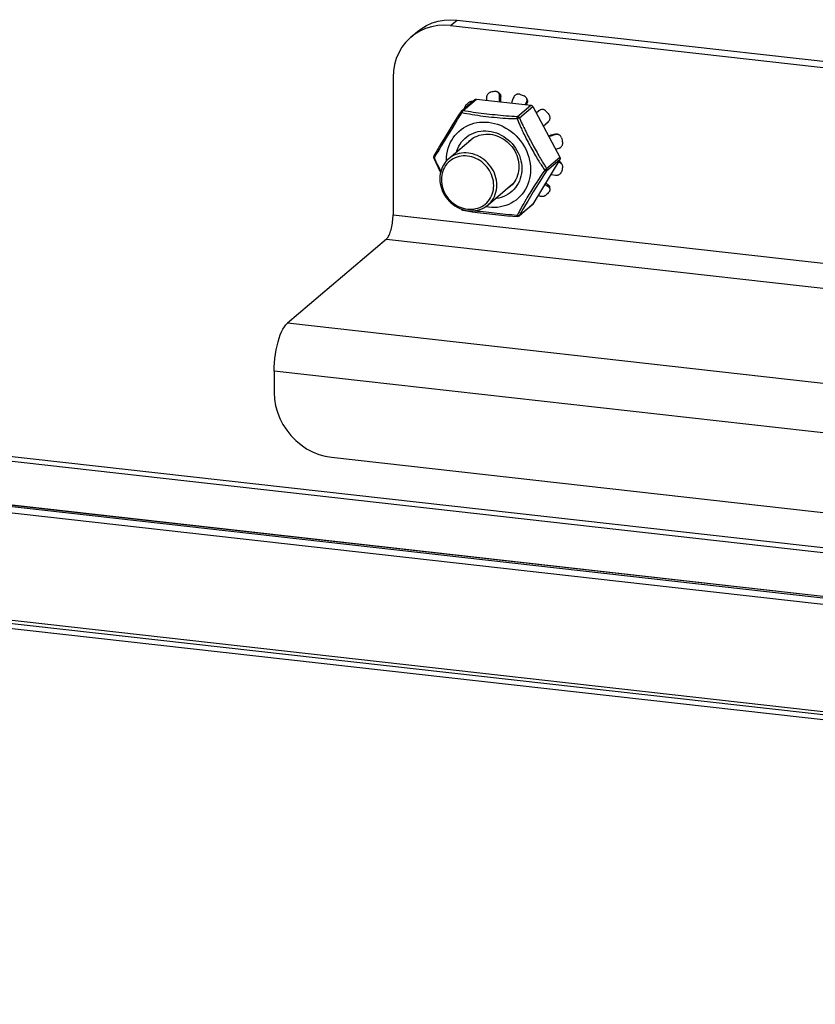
# Model space of a CAD drawing. Header units: inches. Extents: x 0 to 155, y 0 to 100.
# Tile 23 of 30: x 109.89 to 113.14, y 8.71 to 12.74. Entities that reach past the tile are written whole.
import ezdxf

# ---------------------------------------------------------------- set-up
doc = ezdxf.new("R2010")
doc.units = ezdxf.units.IN
doc.header["$LTSCALE"] = 8.5
doc.header["$MEASUREMENT"] = 0
doc.layers.get('0').update_dxf_attribs({"linetype": 'CONTINUOUS'})

msp = doc.modelspace()

# ---------------------------------------------------------------- linework, layer by layer
at = {"color": 7, "linetype": 'Continuous'}
for p, q in [((111.65, 12.7175), (111.6767, 12.7402)), ((111.4882, 12.6703), (111.5149, 12.693)), ((111.65, 12.7175), (115.8786, 12.2419)), ((111.4151, 12.5062), (111.4151, 11.9432)), ((111.8474, 12.4422), (111.8434, 12.445)), ((111.6955, 12.369), (111.7497, 12.4151)), ((111.7019, 12.3709), (111.7562, 12.417)), ((111.7394, 12.4063), (111.7386, 12.4066)), ((111.7562, 12.417), (111.9781, 12.392)), ((111.7975, 12.4229), (111.7979, 12.4123)), ((111.8503, 12.4313), (111.8557, 12.4274)), ((111.851, 12.4113), (111.8507, 12.4193)), ((111.8512, 12.4063), (111.851, 12.4113)), ((111.856, 12.4194), (111.8557, 12.4274)), ((111.8563, 12.4114), (111.856, 12.4194)), ((111.8565, 12.4057), (111.8563, 12.4114)), ((111.9008, 12.4057), (111.8989, 12.4009)), ((111.9039, 12.4133), (111.9008, 12.4057)), ((111.9571, 12.3944), (111.9615, 12.4044)), ((111.9622, 12.4186), (111.9608, 12.4212)), ((111.9615, 12.4044), (111.9633, 12.401)), ((111.9238, 12.3459), (111.9781, 12.392)), ((111.932, 12.3402), (111.9862, 12.3863)), ((111.9603, 12.394), (111.9633, 12.401)), ((111.9862, 12.3863), (112.0972, 12.1794)), ((112.0119, 12.3693), (112.0008, 12.3592)), ((111.6705, 12.3189), (111.679, 12.333)), ((111.679, 12.333), (111.6864, 12.3452)), ((111.9226, 12.3369), (111.9228, 12.3398)), ((112.0289, 12.3067), (112.0506, 12.3257)), ((112.029, 12.3066), (112.0494, 12.3245)), ((112.0503, 12.3254), (112.0494, 12.3245)), ((112.0497, 12.3248), (112.0494, 12.3245)), ((112.0506, 12.3257), (112.0515, 12.3266)), ((111.6459, 12.2779), (111.6608, 12.3026)), ((111.6608, 12.3026), (111.6705, 12.3189)), ((111.6379, 12.2647), (111.6459, 12.2779)), ((111.7428, 12.2576), (111.6429, 12.1727)), ((111.7315, 12.2493), (111.736, 12.2529)), ((111.759, 12.2659), (111.7674, 12.2689)), ((112.057, 12.2677), (112.0508, 12.2659)), ((112.06, 12.2657), (112.0521, 12.2634)), ((112.0768, 12.2734), (112.0689, 12.2711)), ((112.0798, 12.2714), (112.0719, 12.2691)), ((112.0768, 12.2734), (112.0798, 12.2714)), ((111.5918, 12.19), (111.599, 12.2017)), ((112.0795, 12.2123), (112.0939, 12.2163)), ((111.584, 12.1771), (111.5877, 12.1833)), ((111.5875, 12.1694), (111.584, 12.1771)), ((111.5877, 12.1833), (111.5918, 12.19)), ((111.6339, 12.1639), (111.6337, 12.1675)), ((112.0972, 12.1699), (111.9862, 11.9878)), ((112.0429, 12.1333), (112.0972, 12.1794)), ((112.0429, 12.1238), (112.0972, 12.1699)), ((112.0919, 12.1611), (112.0939, 12.1573)), ((112.0429, 12.1238), (112.0383, 12.1166)), ((112.0939, 12.1573), (112.0899, 12.1579)), ((112.107, 12.1485), (112.1048, 12.1527)), ((111.9211, 12.0967), (111.9172, 12.0885)), ((112.0099, 12.0884), (112.0028, 12.0776)), ((112.0164, 12.0983), (112.0099, 12.0884)), ((112.0221, 12.0913), (112.0122, 12.0755)), ((112.0224, 12.1072), (112.0164, 12.0983)), ((112.0307, 12.1049), (112.0221, 12.0913)), ((112.0279, 12.1153), (112.0224, 12.1072)), ((112.0383, 12.1166), (112.0307, 12.1049)), ((112.0599, 12.1087), (112.064, 12.108)), ((112.064, 12.108), (112.0719, 12.1067)), ((112.0719, 12.1067), (112.0798, 12.1054)), ((111.9031, 12.0683), (111.8034, 11.9837)), ((111.9828, 12.0462), (111.9746, 12.0328)), ((111.9911, 12.0593), (111.9828, 12.0462)), ((112.0009, 12.0573), (111.9888, 12.0376)), ((112.0122, 12.0755), (112.0009, 12.0573)), ((112.0494, 12.0662), (112.0506, 12.0576)), ((112.0573, 12.048), (112.0562, 12.0551)), ((111.9769, 12.018), (111.9659, 11.9998)), ((111.9888, 12.0376), (111.9769, 12.018)), ((112.0088, 12.0249), (112.0119, 12.0228)), ((111.693, 11.9678), (111.6936, 11.9668)), ((111.6936, 11.9668), (111.6944, 11.9658)), ((111.9303, 11.9398), (111.9846, 11.9859)), ((111.9342, 11.9631), (111.9304, 11.956)), ((111.932, 11.9418), (111.9862, 11.9878)), ((111.9386, 11.9711), (111.9342, 11.9631)), ((111.9436, 11.9801), (111.9386, 11.9711)), ((111.9564, 11.9839), (111.9484, 11.9704)), ((111.9659, 11.9998), (111.9564, 11.9839)), ((111.4151, 11.9432), (116.1135, 11.4147)), ((111.829, 11.9501), (111.7724, 11.9565)), ((111.8521, 11.9476), (111.829, 11.9501)), ((111.924, 11.9439), (111.9226, 11.9412)), ((111.927, 11.9496), (111.924, 11.9439)), ((111.9304, 11.956), (111.927, 11.9496)), ((111.9312, 11.9412), (111.932, 11.9418)), ((111.9349, 11.9469), (111.932, 11.9418)), ((111.9382, 11.9527), (111.9349, 11.9469)), ((111.9419, 11.9592), (111.9382, 11.9527)), ((111.3877, 11.8438), (110.9828, 11.5)), ((111.3877, 11.8438), (116.0862, 11.3154)), ((123.0124, 9.4748), (104.1387, 11.5976)), ((123.7077, 9.1911), (103.3869, 11.4767)), ((115.6812, 10.9716), (110.9828, 11.5)), ((123.7009, 9.1663), (103.38, 11.4519)), ((103.8534, 11.4316), (123.2367, 9.2515)), ((103.8644, 11.4315), (123.2368, 9.2526)), ((115.6272, 10.7754), (110.9287, 11.3039)), ((110.9287, 11.3039), (110.9287, 11.2164)), ((103.38, 11.0144), (123.7009, 8.7288)), ((103.3846, 11.0003), (123.7055, 8.7148)), ((111.1637, 10.9522), (115.3923, 10.4766))]:
    msp.add_line(p, q, dxfattribs=at)
at = {"color": 3, "linetype": 'Continuous'}
for p, q in [((111.6767, 12.7402), (115.9053, 12.2646)), ((122.9919, 9.4574), (104.1181, 11.5802)), ((104.0875, 10.901), (123.0635, 8.7667))]:
    msp.add_line(p, q, dxfattribs=at)
msp.add_lwpolyline([(111.5149, 12.693), (111.5302, 12.7048), (111.5517, 12.7178), (111.5748, 12.7281), (111.5991, 12.7355), (111.6244, 12.7401), (111.6502, 12.7416), (111.6767, 12.7402)], dxfattribs=at)
at = {"color": 7, "linetype": 'Continuous'}
for points in [[(111.525, 12.6951), (111.5035, 12.6821), (111.4882, 12.6703)], [(111.65, 12.7175), (111.6235, 12.719), (111.5977, 12.7174), (111.5724, 12.7129), (111.5481, 12.7054), (111.525, 12.6951)], [(111.4882, 12.6703), (111.4839, 12.6666), (111.4663, 12.6487), (111.4511, 12.6286), (111.4384, 12.6067), (111.4283, 12.5832), (111.421, 12.5584), (111.4166, 12.5328), (111.4151, 12.5062)], [(111.8143, 12.445), (111.8124, 12.4445), (111.8104, 12.4438), (111.8085, 12.4428), (111.8067, 12.4416), (111.805, 12.4402), (111.8035, 12.4387), (111.8021, 12.437), (111.8008, 12.4352), (111.7998, 12.4333), (111.7989, 12.4313), (111.7982, 12.4291), (111.7978, 12.427), (111.7975, 12.4249), (111.7975, 12.4229)], [(111.8321, 12.4478), (111.8276, 12.4473), (111.8231, 12.4466), (111.8187, 12.4459), (111.8143, 12.445)], [(111.8434, 12.445), (111.8417, 12.4461), (111.8399, 12.4469), (111.838, 12.4475), (111.836, 12.4479), (111.8341, 12.448), (111.8321, 12.4478)], [(111.8503, 12.4313), (111.8502, 12.4333), (111.8498, 12.4353), (111.8492, 12.4372), (111.8484, 12.4391), (111.8474, 12.4409), (111.8462, 12.4424), (111.8449, 12.4438), (111.8434, 12.445)], [(111.7261, 12.4034), (111.7228, 12.4006), (111.7195, 12.3977), (111.7163, 12.3948), (111.7132, 12.3917)], [(111.7386, 12.4066), (111.7379, 12.4068), (111.7362, 12.407), (111.7345, 12.407), (111.7328, 12.4067), (111.731, 12.4062), (111.7293, 12.4055), (111.7277, 12.4046), (111.7261, 12.4034)], [(111.7497, 12.4151), (111.7505, 12.4156), (111.7515, 12.4162), (111.7526, 12.4166), (111.7538, 12.4169), (111.755, 12.417), (111.7562, 12.417)], [(111.8531, 12.4366), (111.8524, 12.4375), (111.8517, 12.4383), (111.851, 12.439), (111.8503, 12.4398), (111.8495, 12.4405), (111.8488, 12.4411), (111.8479, 12.4418), (111.8474, 12.4422)], [(111.8507, 12.4193), (111.8504, 12.4273), (111.8503, 12.4313)], [(111.8531, 12.4366), (111.8539, 12.4352), (111.8545, 12.4338), (111.855, 12.4322), (111.8554, 12.4306), (111.8556, 12.429), (111.8557, 12.4274)], [(111.9086, 12.4247), (111.907, 12.4209), (111.9039, 12.4133)], [(111.9339, 12.4364), (111.9318, 12.437), (111.9297, 12.4373), (111.9275, 12.4374), (111.9253, 12.4373), (111.9231, 12.4369), (111.921, 12.4363), (111.919, 12.4355), (111.9171, 12.4345), (111.9152, 12.4332), (111.9135, 12.4318), (111.912, 12.4302), (111.9107, 12.4284), (111.9095, 12.4266), (111.9086, 12.4247)], [(111.9339, 12.4364), (111.9384, 12.4348), (111.9428, 12.4332), (111.9472, 12.4314), (111.9516, 12.4296)], [(111.9608, 12.4212), (111.9598, 12.4228), (111.9585, 12.4246), (111.957, 12.4261), (111.9553, 12.4275), (111.9535, 12.4286), (111.9516, 12.4296)], [(111.9615, 12.4044), (111.9622, 12.4064), (111.9627, 12.4085), (111.963, 12.4106), (111.9631, 12.4128), (111.9629, 12.4149), (111.9625, 12.4171), (111.9618, 12.4191), (111.9608, 12.4212)], [(111.9648, 12.4111), (111.9646, 12.4121), (111.9644, 12.4131), (111.9641, 12.414), (111.9638, 12.415), (111.9634, 12.416), (111.963, 12.4169), (111.9626, 12.4179), (111.9622, 12.4186)], [(111.9648, 12.4111), (111.9649, 12.4093), (111.9649, 12.4076), (111.9647, 12.4059), (111.9644, 12.4042), (111.9639, 12.4026), (111.9633, 12.401)], [(111.6936, 12.3668), (111.6834, 12.3511), (111.672, 12.3332), (111.6599, 12.3139), (111.6475, 12.2938), (111.635, 12.2734), (111.6227, 12.2531), (111.6108, 12.2334), (111.5999, 12.2149), (111.5902, 12.1982), (111.5823, 12.1842)], [(111.6969, 12.3623), (111.6959, 12.3631), (111.6951, 12.3639), (111.6944, 12.3647), (111.6939, 12.3654), (111.6936, 12.3659), (111.6935, 12.3664), (111.6935, 12.3668), (111.6936, 12.3668)], [(111.6955, 12.369), (111.6951, 12.3687), (111.6942, 12.3677), (111.6936, 12.3668)], [(111.6955, 12.369), (111.6962, 12.3696), (111.6972, 12.3701), (111.6983, 12.3706), (111.6995, 12.3708), (111.7007, 12.3709), (111.7019, 12.3709)], [(111.7019, 12.3709), (111.7011, 12.3704), (111.7003, 12.3697), (111.6996, 12.3688), (111.6989, 12.3677), (111.6982, 12.3665), (111.6977, 12.3652), (111.6972, 12.3637), (111.6969, 12.3623)], [(111.7019, 12.3709), (111.7118, 12.369), (111.722, 12.3672), (111.7325, 12.3656), (111.7432, 12.364), (111.754, 12.3625), (111.765, 12.361), (111.776, 12.3596), (111.7872, 12.3582), (111.7984, 12.3569), (111.8096, 12.3556), (111.8209, 12.3544), (111.8322, 12.3532), (111.8436, 12.352), (111.855, 12.3509), (111.8664, 12.3498), (111.8779, 12.3488), (111.8894, 12.3479), (111.9009, 12.3471), (111.9124, 12.3465), (111.9238, 12.3459)], [(111.7132, 12.3917), (111.7118, 12.3903), (111.7106, 12.3886), (111.7094, 12.3868), (111.7085, 12.3849), (111.7077, 12.3828), (111.707, 12.3807), (111.7065, 12.3786), (111.7065, 12.3784)], [(111.9781, 12.392), (111.9793, 12.3918), (111.9805, 12.3914), (111.9817, 12.3909), (111.9828, 12.3902), (111.9838, 12.3894), (111.9848, 12.3885), (111.9856, 12.3875), (111.9862, 12.3863)], [(112.0398, 12.3681), (112.0382, 12.3696), (112.0365, 12.371), (112.0345, 12.3721), (112.0325, 12.373), (112.0303, 12.3737), (112.0282, 12.3741), (112.026, 12.3743), (112.0238, 12.3743), (112.0216, 12.374), (112.0195, 12.3735), (112.0174, 12.3727), (112.0154, 12.3717), (112.0136, 12.3706), (112.0119, 12.3693)], [(112.0398, 12.3681), (112.0432, 12.3646), (112.0464, 12.361), (112.0496, 12.3573), (112.0528, 12.3535)], [(111.6337, 12.1675), (111.6342, 12.1799), (111.6355, 12.1921), (111.6377, 12.2041), (111.6407, 12.2158), (111.6446, 12.2271), (111.6493, 12.238), (111.6548, 12.2485), (111.661, 12.2585), (111.668, 12.2679), (111.6757, 12.2767), (111.6841, 12.2849), (111.6931, 12.2923), (111.7026, 12.299), (111.7127, 12.305), (111.7232, 12.3101), (111.7342, 12.3145), (111.7455, 12.3179), (111.7572, 12.3205), (111.7691, 12.3223), (111.7811, 12.3231), (111.7933, 12.3231), (111.8056, 12.3221), (111.8179, 12.3203), (111.8301, 12.3176), (111.8421, 12.3141), (111.854, 12.3096), (111.8657, 12.3044), (111.877, 12.2984), (111.888, 12.2916), (111.8985, 12.2841), (111.9086, 12.2759), (111.9181, 12.267), (111.9271, 12.2575), (111.9355, 12.2475), (111.9432, 12.237), (111.9502, 12.226), (111.9564, 12.2146), (111.9619, 12.2029), (111.9666, 12.1909), (111.9705, 12.1787), (111.9735, 12.1663), (111.9757, 12.1538), (111.977, 12.1414), (111.9774, 12.1289)], [(111.6864, 12.3452), (111.693, 12.3559), (111.6969, 12.3623)], [(111.6969, 12.3623), (111.7071, 12.36), (111.7175, 12.3579), (111.7282, 12.356), (111.7391, 12.3541), (111.7501, 12.3523), (111.7612, 12.3506), (111.7724, 12.349), (111.7837, 12.3475), (111.7949, 12.3462), (111.8063, 12.3448), (111.8176, 12.3436), (111.8291, 12.3424), (111.8405, 12.3414), (111.8521, 12.3404), (111.8637, 12.3395), (111.8754, 12.3387), (111.8871, 12.3381), (111.8989, 12.3375), (111.9108, 12.3371), (111.9226, 12.3369)], [(111.932, 12.3402), (111.9312, 12.3401), (111.9303, 12.3398), (111.9292, 12.3394), (111.928, 12.339), (111.9267, 12.3386), (111.9254, 12.338), (111.924, 12.3375), (111.9226, 12.3369)], [(111.9226, 12.3369), (111.9239, 12.3336), (111.9267, 12.3265)], [(111.9228, 12.3398), (111.9229, 12.3412), (111.9231, 12.3425), (111.9233, 12.3436), (111.9234, 12.3446), (111.9236, 12.3454), (111.9238, 12.3459)], [(111.9238, 12.3459), (111.9251, 12.3457), (111.9263, 12.3453), (111.9274, 12.3448), (111.9285, 12.3441), (111.9296, 12.3433), (111.9305, 12.3424), (111.9313, 12.3414), (111.932, 12.3402)], [(111.9267, 12.3265), (111.9283, 12.3228), (111.9299, 12.3188), (111.9317, 12.3147), (111.9335, 12.3104), (111.9355, 12.3059), (111.9376, 12.3012), (111.9399, 12.2963), (111.9423, 12.2911), (111.9448, 12.2857), (111.9475, 12.28), (111.9504, 12.274), (111.9535, 12.2678), (111.9567, 12.2614), (111.96, 12.2547), (111.9635, 12.2479), (111.9671, 12.241), (111.9708, 12.2339), (111.9747, 12.2267), (111.9786, 12.2195), (111.9825, 12.2124), (111.9864, 12.2053), (111.9903, 12.1983), (111.9942, 12.1916), (111.998, 12.1851), (112.0016, 12.1789), (112.0051, 12.1731), (112.0084, 12.1676), (112.0116, 12.1624), (112.0147, 12.1575), (112.0177, 12.1528), (112.0205, 12.1484), (112.0232, 12.1443), (112.0258, 12.1403), (112.0284, 12.1366), (112.0308, 12.133), (112.0332, 12.1296), (112.0355, 12.1264)], [(111.932, 12.3402), (111.9333, 12.3371), (111.9347, 12.3338), (111.9362, 12.3303), (111.9378, 12.3267), (111.9395, 12.3229), (111.9413, 12.319), (111.9432, 12.3148), (111.9452, 12.3105), (111.9474, 12.3059), (111.9497, 12.3011), (111.9521, 12.2961), (111.9547, 12.2908), (111.9575, 12.2853), (111.9604, 12.2795), (111.9635, 12.2734), (111.9668, 12.267), (111.9702, 12.2605), (111.9737, 12.2538), (111.9773, 12.2469), (111.9848, 12.2328)], [(112.0515, 12.3266), (112.0521, 12.3272), (112.0535, 12.3289), (112.0547, 12.3307), (112.0557, 12.3327), (112.0565, 12.3348), (112.057, 12.3369), (112.0573, 12.3391), (112.0574, 12.3413), (112.0572, 12.3435), (112.0568, 12.3457), (112.0561, 12.3478), (112.0552, 12.3499), (112.0541, 12.3518), (112.0528, 12.3535)], [(111.6743, 12.1994), (111.6759, 12.2049), (111.6795, 12.2147), (111.684, 12.2242), (111.6893, 12.2331), (111.6952, 12.2415), (111.7019, 12.2493), (111.7091, 12.2564), (111.717, 12.2629), (111.7254, 12.2687), (111.7343, 12.2737), (111.7436, 12.278), (111.7534, 12.2814), (111.7634, 12.2841), (111.7737, 12.2859)], [(111.7737, 12.2859), (111.7843, 12.2868), (111.7949, 12.2869), (111.8056, 12.2861), (111.8163, 12.2845), (111.827, 12.282), (111.8375, 12.2787), (111.8478, 12.2746), (111.8579, 12.2697), (111.8676, 12.264), (111.8769, 12.2577), (111.8858, 12.2506), (111.8942, 12.243), (111.9021, 12.2347), (111.9093, 12.2259), (111.916, 12.2167), (111.9219, 12.2069), (111.9272, 12.1968), (111.9317, 12.1864), (111.9353, 12.1757), (111.9382, 12.165), (111.9402, 12.1542), (111.9415, 12.1435), (111.9419, 12.1329)], [(111.599, 12.2017), (111.6076, 12.2157), (111.6109, 12.221), (111.6258, 12.2449)], [(111.6258, 12.2449), (111.6298, 12.2514), (111.6379, 12.2647)], [(111.7218, 12.2397), (111.723, 12.2412), (111.7293, 12.2473), (111.7315, 12.2493)], [(111.736, 12.2529), (111.7433, 12.2579), (111.7509, 12.2622), (111.759, 12.2659)], [(111.7674, 12.2689), (111.7761, 12.2712), (111.785, 12.2727), (111.794, 12.2735), (111.8032, 12.2736), (111.8124, 12.2729), (111.8217, 12.2715), (111.8309, 12.2694), (111.8399, 12.2665), (111.8488, 12.263), (111.8575, 12.2587), (111.8659, 12.2539), (111.8739, 12.2484), (111.8816, 12.2423), (111.8889, 12.2357), (111.8956, 12.2286), (111.9019, 12.221), (111.9076, 12.213), (111.9127, 12.2046), (111.9172, 12.1959), (111.9211, 12.1869), (111.9243, 12.1777), (111.9268, 12.1685), (111.9285, 12.1592), (111.9296, 12.1499), (111.9299, 12.1408)], [(112.0689, 12.2711), (112.061, 12.2688), (112.057, 12.2677)], [(112.0719, 12.2691), (112.064, 12.2668), (112.06, 12.2657)], [(112.0768, 12.2734), (112.0784, 12.2738), (112.0801, 12.2741), (112.0818, 12.2742), (112.0835, 12.2742), (112.0853, 12.274), (112.087, 12.2737)], [(112.0961, 12.269), (112.0944, 12.27), (112.0925, 12.2709), (112.0904, 12.2715), (112.0883, 12.272), (112.0861, 12.2722), (112.0839, 12.2721), (112.0818, 12.2719), (112.0798, 12.2714)], [(112.0938, 12.2705), (112.0934, 12.2707), (112.0926, 12.2713), (112.0917, 12.2718), (112.0907, 12.2722), (112.0898, 12.2726), (112.0889, 12.273), (112.0879, 12.2734), (112.087, 12.2737)], [(112.1037, 12.2586), (112.103, 12.2606), (112.102, 12.2625), (112.1009, 12.2643), (112.0995, 12.266), (112.0979, 12.2676), (112.0961, 12.269)], [(112.1037, 12.2586), (112.105, 12.254), (112.1063, 12.2493), (112.1074, 12.2447), (112.1085, 12.2401)], [(111.9848, 12.2328), (111.9887, 12.2257), (111.9926, 12.2185), (111.9964, 12.2115), (112.0002, 12.2046), (112.0039, 12.1979), (112.0076, 12.1914), (112.011, 12.1853), (112.0144, 12.1795), (112.0176, 12.174), (112.0206, 12.1689), (112.0235, 12.164), (112.0263, 12.1594), (112.0289, 12.155), (112.0315, 12.1509), (112.0339, 12.147), (112.0363, 12.1433), (112.0386, 12.1398), (112.0408, 12.1365), (112.0429, 12.1333)], [(112.0939, 12.2163), (112.0959, 12.217), (112.0979, 12.2179), (112.0998, 12.219), (112.1016, 12.2204), (112.1032, 12.2219), (112.1046, 12.2236), (112.1059, 12.2254), (112.1069, 12.2273), (112.1078, 12.2293), (112.1084, 12.2314), (112.1088, 12.2336), (112.1089, 12.2358), (112.1088, 12.238), (112.1085, 12.2401)], [(111.5823, 12.1842), (111.5817, 12.183), (111.5813, 12.1818), (111.5811, 12.1806), (111.581, 12.1793), (111.5811, 12.178), (111.5814, 12.1767), (111.5818, 12.1755)], [(111.5823, 12.1842), (111.5819, 12.1834), (111.5818, 12.1825), (111.5818, 12.1814), (111.5821, 12.1804), (111.5825, 12.1793), (111.5832, 12.1782), (111.584, 12.1771)], [(111.584, 12.1771), (111.5832, 12.1767), (111.5825, 12.1763), (111.5821, 12.1759), (111.5818, 12.1757), (111.5818, 12.1755)], [(111.5818, 12.1755), (111.5895, 12.1576), (111.5991, 12.1373), (111.6094, 12.1162)], [(111.6108, 12.1219), (111.6059, 12.1315), (111.6031, 12.137), (111.6004, 12.1423), (111.5979, 12.1473), (111.5956, 12.1522), (111.5934, 12.1568), (111.5913, 12.1612), (111.5893, 12.1654), (111.5875, 12.1694)], [(111.6429, 12.1727), (111.6376, 12.1679), (111.6313, 12.1611), (111.6257, 12.1538), (111.6208, 12.146), (111.6165, 12.1377), (111.613, 12.129), (111.6102, 12.12), (111.6082, 12.1106), (111.607, 12.101), (111.6066, 12.0913), (111.607, 12.0815), (111.6082, 12.0717), (111.6102, 12.0619), (111.613, 12.0522), (111.6165, 12.0427), (111.6207, 12.0335), (111.6257, 12.0245), (111.6313, 12.016), (111.6376, 12.0078), (111.6444, 12.0001), (111.6518, 11.993), (111.6597, 11.9865), (111.668, 11.9805), (111.6767, 11.9753), (111.6857, 11.9708), (111.6949, 11.967), (111.7043, 11.964), (111.7137, 11.9617), (111.7232, 11.9603)], [(111.7197, 12.1837), (111.711, 12.1844), (111.7024, 12.1843), (111.6938, 12.1834), (111.6853, 12.1819), (111.677, 12.1795), (111.669, 12.1765), (111.6614, 12.1728), (111.6541, 12.1684), (111.6474, 12.1634), (111.6411, 12.1578), (111.6353, 12.1516), (111.6301, 12.1448), (111.6256, 12.1376), (111.6217, 12.13), (111.6184, 12.122), (111.6159, 12.1137), (111.6141, 12.1051), (111.613, 12.0963), (111.6126, 12.0874), (111.613, 12.0784), (111.6141, 12.0693), (111.6159, 12.0603), (111.6184, 12.0514), (111.6217, 12.0427), (111.6256, 12.0342), (111.6301, 12.026), (111.6353, 12.0181), (111.6411, 12.0106), (111.6473, 12.0035), (111.6541, 11.997), (111.6614, 11.991), (111.669, 11.9855), (111.677, 11.9807), (111.6853, 11.9765), (111.6938, 11.9731), (111.7024, 11.9703), (111.711, 11.9682), (111.7197, 11.9669)], [(111.7232, 12.1961), (111.7137, 12.1968), (111.7043, 12.1967), (111.6949, 12.1958), (111.6857, 12.1941), (111.6767, 12.1916), (111.668, 12.1883), (111.6597, 12.1843), (111.6518, 12.1795), (111.6444, 12.174), (111.6429, 12.1727)], [(111.7197, 11.9669), (111.7284, 11.9663), (111.7371, 11.9664), (111.7457, 11.9672), (111.7542, 11.9688), (111.7624, 11.9711), (111.7704, 11.9741), (111.7781, 11.9778), (111.7853, 11.9822), (111.7921, 11.9872), (111.7984, 11.9929), (111.8042, 11.9991), (111.8093, 12.0058), (111.8139, 12.013), (111.8178, 12.0206), (111.821, 12.0286), (111.8236, 12.0369), (111.8254, 12.0455), (111.8265, 12.0543), (111.8269, 12.0633), (111.8265, 12.0723), (111.8254, 12.0813), (111.8236, 12.0903), (111.821, 12.0992), (111.8178, 12.1079), (111.8139, 12.1164), (111.8093, 12.1247), (111.8042, 12.1326), (111.7984, 12.14), (111.7921, 12.1471), (111.7853, 12.1536), (111.7781, 12.1597), (111.7704, 12.1651), (111.7625, 12.1699), (111.7542, 12.1741), (111.7457, 12.1776), (111.7371, 12.1803), (111.7285, 12.1824), (111.7197, 12.1837)], [(111.8034, 11.9837), (111.8087, 11.9886), (111.815, 11.9953), (111.8206, 12.0026), (111.8256, 12.0104), (111.8298, 12.0187), (111.8333, 12.0274), (111.8361, 12.0365), (111.8381, 12.0458), (111.8393, 12.0554), (111.8397, 12.0651), (111.8393, 12.0749), (111.8381, 12.0847), (111.8361, 12.0945), (111.8333, 12.1042), (111.8298, 12.1137), (111.8256, 12.123), (111.8206, 12.1319), (111.815, 12.1405), (111.8087, 12.1486), (111.8019, 12.1563), (111.7945, 12.1634), (111.7866, 12.17), (111.7783, 12.1759), (111.7696, 12.1811), (111.7606, 12.1857), (111.7514, 12.1895), (111.742, 12.1925), (111.7326, 12.1947), (111.7232, 12.1961)], [(112.0928, 12.1626), (112.0941, 12.1622), (112.0956, 12.1616), (112.0971, 12.1609), (112.0985, 12.1601), (112.0998, 12.1591)], [(112.0972, 12.1794), (112.0977, 12.1782), (112.0981, 12.177), (112.0984, 12.1757), (112.0985, 12.1745), (112.0984, 12.1732), (112.0981, 12.172), (112.0977, 12.1709), (112.0972, 12.1699)], [(111.9774, 12.1289), (111.977, 12.1165), (111.9757, 12.1043), (111.9735, 12.0924), (111.9705, 12.0807), (111.9666, 12.0693), (111.9619, 12.0584), (111.9564, 12.0479), (111.9502, 12.0379), (111.9432, 12.0285), (111.9355, 12.0197), (111.9271, 12.0116), (111.9181, 12.0041), (111.9086, 11.9974), (111.8985, 11.9914), (111.888, 11.9863), (111.877, 11.982), (111.8657, 11.9785), (111.854, 11.9759), (111.8421, 11.9742), (111.8301, 11.9733), (111.8179, 11.9734), (111.8056, 11.9743), (111.7933, 11.9761), (111.7932, 11.9761)], [(111.9299, 12.1408), (111.9296, 12.1318), (111.9285, 12.1227), (111.9268, 12.1138), (111.9243, 12.1051), (111.9211, 12.0967)], [(111.9419, 12.1329), (111.9415, 12.1224), (111.9402, 12.1119), (111.9382, 12.1016)], [(112.0355, 12.1264), (112.033, 12.1228), (112.0279, 12.1153)], [(112.0355, 12.1264), (112.0367, 12.1272), (112.0379, 12.1281), (112.0391, 12.129), (112.0401, 12.1299), (112.0411, 12.1308), (112.0419, 12.1317), (112.0425, 12.1325), (112.0429, 12.1333)], [(112.0429, 12.1238), (112.0425, 12.1237), (112.0419, 12.1237), (112.0411, 12.1238), (112.0401, 12.1241), (112.0391, 12.1245), (112.0379, 12.125), (112.0367, 12.1257), (112.0355, 12.1264)], [(112.0429, 12.1333), (112.0435, 12.1321), (112.0439, 12.1309), (112.0441, 12.1296), (112.0442, 12.1284), (112.0441, 12.1271), (112.0439, 12.1259), (112.0435, 12.1248), (112.0429, 12.1238)], [(112.107, 12.1485), (112.1059, 12.1503), (112.1046, 12.1519), (112.1032, 12.1532), (112.1016, 12.1545), (112.0998, 12.1555), (112.0979, 12.1563), (112.0959, 12.1569), (112.0939, 12.1573)], [(112.1048, 12.1527), (112.1043, 12.1535), (112.1038, 12.1543), (112.1032, 12.1552), (112.1026, 12.156), (112.1019, 12.1569), (112.1013, 12.1576), (112.1006, 12.1584), (112.0998, 12.1591)], [(112.1085, 12.137), (112.1074, 12.1326), (112.1063, 12.1282), (112.105, 12.1239), (112.1037, 12.1196)], [(112.1085, 12.137), (112.1088, 12.139), (112.1089, 12.141), (112.1088, 12.143), (112.1084, 12.145), (112.1078, 12.1469), (112.107, 12.1485)], [(111.9382, 12.1016), (111.9353, 12.0915), (111.9316, 12.0817), (111.9272, 12.0723), (111.9219, 12.0633), (111.916, 12.0549), (111.9093, 12.0471), (111.9021, 12.04), (111.8942, 12.0335), (111.8858, 12.0277), (111.8769, 12.0227), (111.8676, 12.0184), (111.8578, 12.015), (111.8478, 12.0123), (111.8375, 12.0106), (111.8348, 12.0103)], [(111.9172, 12.0885), (111.9127, 12.0808), (111.9076, 12.0736)], [(112.0798, 12.1054), (112.0818, 12.1052), (112.0839, 12.1052), (112.0861, 12.1054), (112.0883, 12.1058), (112.0904, 12.1065), (112.0925, 12.1073), (112.0944, 12.1083), (112.0962, 12.1095), (112.0979, 12.1109), (112.0995, 12.1124), (112.1009, 12.1141), (112.102, 12.1159), (112.103, 12.1177), (112.1037, 12.1196)], [(111.8933, 12.0587), (111.8888, 12.0551), (111.8821, 12.0505)], [(111.9076, 12.0736), (111.9019, 12.0669), (111.8956, 12.0607), (111.8933, 12.0587)], [(112.0028, 12.0776), (111.999, 12.0718), (111.9911, 12.0593)], [(112.0506, 12.0576), (112.0475, 12.0596), (112.0444, 12.0616), (112.0413, 12.0637), (112.0382, 12.0657), (112.0351, 12.0678), (112.035, 12.0679)], [(112.0494, 12.0662), (112.0463, 12.0682), (112.0432, 12.0702), (112.04, 12.0723), (112.0384, 12.0734)], [(112.0494, 12.0662), (112.0506, 12.0653), (112.0517, 12.0644), (112.0528, 12.0633), (112.0537, 12.0622), (112.0545, 12.061), (112.0551, 12.0597)], [(112.0573, 12.048), (112.057, 12.0492), (112.0565, 12.0508), (112.0557, 12.0524), (112.0547, 12.0539), (112.0535, 12.0553), (112.0521, 12.0565), (112.0506, 12.0576)], [(112.0528, 12.0361), (112.0541, 12.0375), (112.0552, 12.039), (112.0561, 12.0407), (112.0568, 12.0424), (112.0572, 12.0441), (112.0574, 12.0458), (112.0573, 12.0475), (112.0573, 12.048)], [(112.0562, 12.0551), (112.0561, 12.0558), (112.0559, 12.0568), (112.0557, 12.0578), (112.0554, 12.0588), (112.0551, 12.0597)], [(111.9746, 12.0328), (111.9706, 12.0262), (111.9667, 12.0198), (111.9629, 12.0134), (111.9593, 12.0073), (111.9525, 11.9956)], [(112.0119, 12.0228), (112.0136, 12.0218), (112.0154, 12.021), (112.0174, 12.0203), (112.0195, 12.0198), (112.0216, 12.0194), (112.0238, 12.0193), (112.026, 12.0193), (112.0282, 12.0195), (112.0303, 12.0199), (112.0325, 12.0205), (112.0345, 12.0212), (112.0365, 12.0222), (112.0382, 12.0232), (112.0398, 12.0244)], [(112.0528, 12.0361), (112.0496, 12.033), (112.0464, 12.0301), (112.0432, 12.0272), (112.0398, 12.0244)], [(111.6936, 11.9668), (111.6939, 11.9665), (111.6944, 11.9663), (111.6951, 11.9663), (111.6959, 11.9664), (111.6964, 11.9665)], [(111.6944, 11.9658), (111.6954, 11.9648), (111.6965, 11.964), (111.6976, 11.9634), (111.6989, 11.9629), (111.7, 11.9626)], [(111.697, 11.9663), (111.6972, 11.9655), (111.6977, 11.9645), (111.6982, 11.9637), (111.6989, 11.9631), (111.6996, 11.9627), (111.7, 11.9626)], [(111.7, 11.9626), (111.7175, 11.9594), (111.7381, 11.9561), (111.7608, 11.953), (111.7849, 11.9499), (111.8097, 11.9471), (111.8346, 11.9444), (111.8591, 11.942), (111.8826, 11.9399), (111.9044, 11.9384), (111.9234, 11.9374)], [(111.7232, 11.9603), (111.7326, 11.9596), (111.742, 11.9597), (111.7514, 11.9606), (111.7606, 11.9623), (111.7696, 11.9648), (111.7783, 11.9681), (111.7866, 11.9722), (111.7945, 11.977), (111.8019, 11.9824), (111.8034, 11.9837)], [(111.7724, 11.9565), (111.7612, 11.9578), (111.7501, 11.9591), (111.7437, 11.9599)], [(111.9484, 11.9704), (111.9461, 11.9665), (111.9419, 11.9592)], [(111.9525, 11.9956), (111.9494, 11.9901), (111.9436, 11.9801)], [(111.9862, 11.9878), (111.9856, 11.9869), (111.9848, 11.986), (111.9846, 11.9859)], [(111.3877, 11.8438), (111.3901, 11.8462), (111.3925, 11.849), (111.3948, 11.8524), (111.3971, 11.8564), (111.3993, 11.8608), (111.4014, 11.8656), (111.4034, 11.8709), (111.4053, 11.8766), (111.4071, 11.8825), (111.4087, 11.8888), (111.4101, 11.8953), (111.4114, 11.902), (111.4125, 11.9088), (111.4134, 11.9157), (111.4142, 11.9227), (111.4147, 11.9296), (111.415, 11.9364), (111.4151, 11.9432)], [(111.9226, 11.9412), (111.9107, 11.942), (111.8989, 11.9429), (111.8871, 11.944), (111.8754, 11.9451), (111.8637, 11.9463), (111.8521, 11.9476)], [(111.9226, 11.9412), (111.924, 11.9407), (111.9254, 11.9404), (111.9267, 11.9402), (111.928, 11.9402), (111.9292, 11.9404)], [(111.9234, 11.9374), (111.9233, 11.9375), (111.9231, 11.9379), (111.9229, 11.9384), (111.9228, 11.9392), (111.9227, 11.9401), (111.9226, 11.9412)], [(111.9234, 11.9374), (111.9246, 11.9375), (111.9259, 11.9376), (111.927, 11.938), (111.9282, 11.9384), (111.9292, 11.939), (111.9303, 11.9398)], [(111.9292, 11.9404), (111.9303, 11.9407), (111.9312, 11.9412)], [(111.932, 11.9418), (111.9313, 11.9408), (111.9305, 11.94), (111.9303, 11.9398)], [(110.9287, 11.3039), (110.9291, 11.3211), (110.9301, 11.3385), (110.9318, 11.3561), (110.9341, 11.3736), (110.937, 11.3909), (110.9405, 11.4076), (110.9446, 11.4236), (110.9491, 11.4386), (110.954, 11.4526), (110.9593, 11.4652), (110.9649, 11.4764), (110.9707, 11.486), (110.9767, 11.4939), (110.9828, 11.5)], [(110.9287, 11.2164), (110.9302, 11.1894), (110.9346, 11.1628), (110.9419, 11.1364), (110.952, 11.1106), (110.9648, 11.0858), (110.98, 11.0624), (110.9976, 11.0405), (111.0172, 11.0205), (111.0387, 11.0027), (111.0617, 10.9872), (111.0861, 10.9743), (111.1114, 10.964), (111.1372, 10.9567), (111.1637, 10.9522)]]:
    msp.add_lwpolyline(points, dxfattribs=at)

doc.saveas('drawing.dxf')
